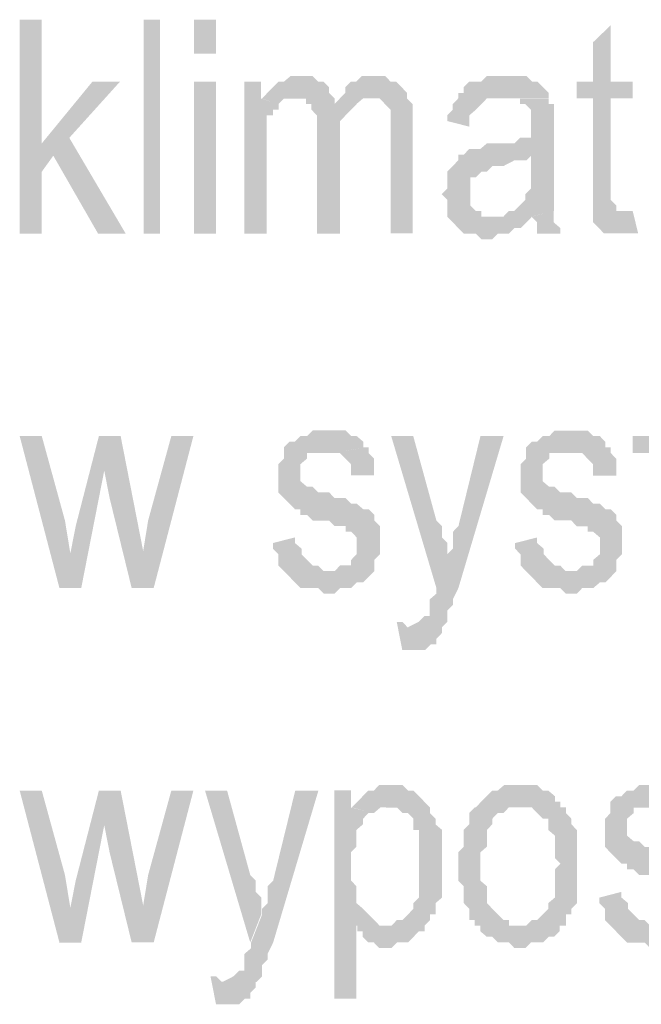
# Model space of a CAD drawing. Header units: millimetres. Extents: x -523 to 1404227, y -783705 to 1038705.
# Tile 239 of 256: x 422213 to 422681, y 244137 to 244878. Entities that reach past the tile are written whole.
import ezdxf

# ---------------------------------------------------------------- set-up
doc = ezdxf.new("R2010")
doc.units = ezdxf.units.MM
doc.linetypes.add('ACAD_ISO08W100', pattern=[36, 24, -3, 6, -3])
doc.layers.add('!!ELEKTRYKA', color=7, linetype='Continuous')

msp = doc.modelspace()

# ---------------------------------------------------------------- hatches: boundary and pattern name
at = {"layer": '!!ELEKTRYKA', "linetype": 'ACAD_ISO08W100'}
for points in [[(422229.9, 244877.51), (422213.29, 244877.51), (422213.29, 244716.63), (422229.9, 244716.63), (422229.9, 244763.14), (422239.04, 244775.85), (422229.9, 244784.32)], [(422657.82, 244873.31), (422644.57, 244860.56), (422644.57, 244830.91), (422632.15, 244830.91), (422632.15, 244818.25), (422644.57, 244818.25), (422644.57, 244750.52), (422644.57, 244750.52), (422644.57, 244742.07), (422644.57, 244737.85), (422644.57, 244733.55), (422644.57, 244729.32), (422670.24, 244733.55), (422666.1, 244733.55), (422661.96, 244733.55), (422661.96, 244737.85), (422661.96, 244737.85), (422657.82, 244742.07), (422657.82, 244750.52), (422657.82, 244818.25), (422674.38, 244818.25), (422674.38, 244830.91), (422657.82, 244830.91)], [(422288.81, 244830.99), (422268.05, 244830.99), (422229.85, 244784.4), (422238.16, 244775.93), (422272.2, 244716.64), (422292.97, 244716.64), (422250.61, 244788.64)], [(422394.8, 244830.96), (422382.35, 244830.96), (422382.35, 244716.65), (422398.94, 244716.65), (422398.94, 244775.88), (422398.94, 244780.19), (422398.94, 244784.42), (422398.94, 244792.88), (422398.94, 244797.12), (422398.94, 244801.35), (422398.94, 244805.58), (422403.92, 244805.58), (422403.92, 244809.81), (422408.07, 244809.81), (422408.07, 244814.04), (422394.8, 244818.27)], [(422425.32, 244835.13), (422421.18, 244835.13), (422417.03, 244835.13), (422412.05, 244830.9), (422407.91, 244830.9), (422407.91, 244830.9), (422403.76, 244826.67), (422399.61, 244822.44), (422399.61, 244822.44), (422395.47, 244818.21), (422407.91, 244813.98), (422412.05, 244818.21), (422417.03, 244818.21), (422421.18, 244818.21), (422450.21, 244818.21), (422446.06, 244822.44), (422446.06, 244826.67), (422441.91, 244830.9), (422441.91, 244830.9), (422437.77, 244830.9), (422433.62, 244835.13), (422429.47, 244835.13)], [(422479.82, 244835.19), (422475.67, 244835.19), (422470.7, 244835.19), (422466.56, 244830.96), (422462.41, 244830.96), (422462.41, 244830.96), (422458.26, 244826.73), (422458.26, 244822.5), (422454.12, 244818.27), (422479.82, 244818.27), (422479.82, 244818.27), (422483.97, 244818.27), (422488.11, 244814.05), (422488.11, 244814.05), (422492.26, 244809.82), (422492.26, 244805.59), (422492.26, 244805.59), (422492.26, 244801.36), (422492.26, 244797.13), (422492.26, 244788.68), (422492.26, 244716.71), (422508.84, 244716.71), (422508.84, 244797.13), (422508.84, 244797.13), (422508.84, 244801.36), (422508.84, 244805.59), (422508.84, 244814.05), (422508.84, 244814.05), (422504.69, 244818.27), (422504.69, 244822.5), (422500.55, 244826.73), (422500.55, 244826.73), (422496.4, 244830.96), (422492.26, 244830.96), (422488.11, 244835.19), (422483.97, 244835.19)], [(422577.11, 244835.18), (422577.11, 244835.18), (422572.97, 244835.18), (422568.83, 244835.18), (422564.68, 244835.18), (422560.54, 244830.95), (422556.4, 244830.95), (422551.43, 244830.95), (422547.28, 244826.73), (422547.28, 244826.73), (422547.28, 244822.5), (422543.14, 244822.5), (422543.14, 244818.28), (422539, 244813.97), (422539, 244809.74), (422534.86, 244805.52), (422534.86, 244801.29), (422551.43, 244797.07), (422551.43, 244801.29), (422551.43, 244805.52), (422556.4, 244809.74), (422556.4, 244809.74), (422560.54, 244813.97), (422560.54, 244813.97), (422564.68, 244818.28), (422564.68, 244818.28), (422572.97, 244818.28), (422577.11, 244818.28), (422611.08, 244818.28), (422611.08, 244822.5), (422606.94, 244826.73), (422602.8, 244830.95), (422598.65, 244830.95), (422598.65, 244830.95), (422594.51, 244835.18), (422589.54, 244835.18), (422585.4, 244835.18)], [(422450.16, 244818.24), (422420.31, 244818.24), (422424.45, 244818.24), (422428.6, 244818.24), (422428.6, 244814.01), (422432.75, 244814.01), (422432.75, 244809.78), (422436.89, 244805.55), (422436.89, 244801.32), (422436.89, 244797.09), (422436.89, 244792.86), (422436.89, 244716.65), (422454.31, 244716.65), (422454.31, 244784.41), (422454.31, 244784.41), (422454.31, 244788.63), (422454.31, 244797.09), (422454.31, 244801.32), (422458.45, 244805.55), (422458.45, 244805.55), (422462.6, 244809.78), (422462.6, 244809.78), (422466.75, 244814.01), (422450.16, 244814.01), (422450.16, 244814.01)], [(422454.12, 244818.26), (422449.98, 244814.03), (422466.56, 244814.03), (422471.54, 244818.26), (422471.54, 244818.26), (422479.83, 244818.26)], [(422611.07, 244818.23), (422577.1, 244818.23), (422581.25, 244818.23), (422585.39, 244818.23), (422589.53, 244818.23), (422589.53, 244814), (422593.68, 244814), (422597.82, 244809.78), (422597.82, 244805.55), (422597.82, 244801.33), (422597.82, 244797.1), (422597.82, 244788.65), (422597.82, 244788.65), (422593.68, 244788.65), (422589.53, 244788.65), (422585.39, 244784.42), (422581.25, 244784.42), (422577.1, 244784.42), (422568.82, 244784.42), (422568.82, 244784.42), (422564.68, 244784.42), (422559.71, 244780.2), (422555.56, 244780.2), (422551.42, 244780.2), (422547.28, 244775.97), (422543.14, 244775.97), (422597.82, 244775.97), (422597.82, 244767.44), (422597.82, 244763.21), (422597.82, 244758.99), (422597.82, 244754.76), (422597.82, 244750.54), (422593.68, 244746.31), (422593.68, 244742.09), (422589.53, 244737.86), (422589.53, 244737.86), (422585.39, 244733.64), (422581.25, 244733.64), (422577.1, 244729.33), (422572.96, 244729.33), (422568.82, 244729.33), (422597.82, 244729.33), (422597.82, 244729.33), (422615.22, 244733.64), (422615.22, 244733.64), (422615.22, 244737.86), (422615.22, 244742.09), (422615.22, 244746.31), (422615.22, 244750.54), (422615.22, 244758.99), (422615.22, 244763.21), (422615.22, 244792.88), (422615.22, 244792.88), (422615.22, 244801.33), (422615.22, 244805.55), (422615.22, 244809.78), (422615.22, 244814), (422611.07, 244814), (422611.07, 244814)], [(422543.14, 244775.92), (422543.14, 244771.69), (422539, 244767.39), (422534.86, 244763.16), (422534.86, 244763.16), (422534.86, 244758.93), (422534.86, 244754.71), (422534.86, 244750.48), (422530.72, 244746.26), (422530.72, 244746.26), (422534.86, 244742.03), (422534.86, 244737.8), (422534.86, 244733.58), (422534.86, 244729.35), (422539, 244725.13), (422543.14, 244720.82), (422543.14, 244720.82), (422547.29, 244716.59), (422552.26, 244716.59), (422556.4, 244716.59), (422560.54, 244712.37), (422564.69, 244712.37), (422564.69, 244712.37), (422568.83, 244712.37), (422572.97, 244716.59), (422577.12, 244716.59), (422581.26, 244716.59), (422585.4, 244720.82), (422590.37, 244720.82), (422594.52, 244725.13), (422598.66, 244729.35), (422568.83, 244729.35), (422564.69, 244729.35), (422560.54, 244729.35), (422560.54, 244733.58), (422556.4, 244733.58), (422556.4, 244733.58), (422552.26, 244737.8), (422552.26, 244742.03), (422552.26, 244746.26), (422552.26, 244750.48), (422552.26, 244754.71), (422552.26, 244758.93), (422552.26, 244758.93), (422556.4, 244758.93), (422560.54, 244763.16), (422560.54, 244763.16), (422564.69, 244763.16), (422568.83, 244767.39), (422572.97, 244767.39), (422572.97, 244767.39), (422577.12, 244767.39), (422585.4, 244771.69), (422590.37, 244771.69), (422594.52, 244771.69), (422594.52, 244771.69), (422598.66, 244775.92)], [(422614.9, 244733.59), (422598.34, 244729.36), (422598.34, 244729.36), (422602.48, 244725.14), (422602.48, 244720.83), (422602.48, 244716.61), (422619.87, 244716.61), (422619.87, 244716.61), (422619.87, 244720.83), (422614.9, 244725.14), (422614.9, 244729.36)], [(422674.38, 244733.6), (422674.38, 244733.6), (422670.24, 244733.6), (422644.57, 244729.38), (422644.57, 244729.38), (422644.57, 244725.16), (422648.71, 244720.93), (422652.85, 244716.71), (422652.85, 244716.71), (422656.99, 244716.71), (422661.13, 244716.71), (422666.1, 244716.71), (422670.24, 244716.71), (422674.38, 244716.71), (422678.52, 244716.71)], [(422699.9, 244606.65), (422686.66, 244593.9), (422686.66, 244564.27), (422674.25, 244564.27), (422674.25, 244551.61), (422686.66, 244551.61), (422686.66, 244483.82), (422686.66, 244483.82), (422686.66, 244475.38), (422686.66, 244471.16), (422686.66, 244466.93), (422686.66, 244462.71), (422712.32, 244466.93), (422708.18, 244466.93), (422704.04, 244466.93), (422704.04, 244471.16), (422704.04, 244471.16), (422699.9, 244475.38), (422699.9, 244483.82), (422699.9, 244551.61), (422716.46, 244551.61), (422716.46, 244564.27), (422699.9, 244564.27)], [(422229.9, 244564.23), (422213.29, 244564.23), (422243.19, 244449.87), (422251.5, 244475.28), (422247.34, 244500.69)], [(422289.46, 244564.23), (422272.86, 244564.23), (422255.42, 244496.48), (422251.27, 244475.3), (422242.96, 244449.89), (422259.57, 244449.89), (422277.01, 244538.82)], [(422289.23, 244564.18), (422276.78, 244538.78), (422280.93, 244517.61), (422297.53, 244449.87), (422306.66, 244475.27), (422302.51, 244496.44)], [(422343.96, 244564.31), (422327.36, 244564.31), (422309.93, 244500.82), (422305.78, 244475.34), (422297.48, 244449.94), (422314.08, 244449.94)], [(422441.89, 244568.47), (422441.89, 244568.47), (422437.74, 244568.47), (422433.6, 244568.47), (422429.45, 244564.24), (422424.47, 244564.24), (422420.33, 244560.01), (422416.18, 244560.01), (422416.18, 244560.01), (422412.03, 244555.78), (422412.03, 244551.55), (422412.03, 244547.32), (422407.89, 244543.09), (422407.89, 244538.86), (422407.89, 244534.55), (422407.89, 244530.32), (422407.89, 244526.09), (422407.89, 244521.86), (422412.03, 244517.63), (422412.03, 244517.63), (422416.18, 244513.4), (422416.18, 244513.4), (422420.33, 244509.17), (422420.33, 244509.17), (422424.47, 244509.17), (422424.47, 244504.94), (422429.45, 244504.94), (422433.6, 244500.71), (422441.89, 244500.71), (422446.04, 244500.71), (422450.18, 244496.48), (422458.48, 244496.48), (422458.48, 244492.26), (422462.62, 244492.26), (422466.77, 244488.03), (422466.77, 244488.03), (422466.77, 244483.8), (422466.77, 244479.57), (422466.77, 244475.34), (422462.62, 244471.11), (422462.62, 244466.88), (422458.48, 244466.88), (422454.33, 244466.88), (422450.18, 244462.65), (422446.04, 244462.65), (422412.03, 244462.65), (422416.18, 244458.42), (422420.33, 244454.19), (422420.33, 244454.19), (422424.47, 244449.96), (422429.45, 244449.96), (422433.6, 244449.96), (422437.74, 244449.96), (422441.89, 244445.73), (422446.04, 244445.73), (422446.04, 244445.73), (422450.18, 244445.73), (422454.33, 244449.96), (422458.48, 244449.96), (422462.62, 244449.96), (422466.77, 244454.19), (422471.75, 244454.19), (422475.89, 244458.42), (422475.89, 244458.42), (422480.04, 244462.65), (422480.04, 244466.88), (422480.04, 244471.11), (422484.19, 244475.34), (422484.19, 244479.57), (422484.19, 244483.8), (422484.19, 244488.03), (422484.19, 244492.26), (422484.19, 244496.48), (422480.04, 244500.71), (422480.04, 244500.71), (422480.04, 244504.94), (422475.89, 244509.17), (422471.75, 244509.17), (422471.75, 244509.17), (422466.77, 244513.4), (422466.77, 244513.4), (422462.62, 244513.4), (422458.48, 244517.63), (422450.18, 244517.63), (422446.04, 244521.86), (422446.04, 244521.86), (422437.74, 244521.86), (422433.6, 244526.09), (422429.45, 244526.09), (422429.45, 244526.09), (422424.47, 244530.32), (422424.47, 244534.55), (422424.47, 244538.86), (422424.47, 244543.09), (422424.47, 244543.09), (422429.45, 244547.32), (422429.45, 244551.55), (422433.6, 244551.55), (422437.74, 244551.55), (422446.04, 244551.55), (422475.89, 244555.78), (422471.75, 244555.78), (422471.75, 244560.01), (422466.77, 244564.24), (422462.62, 244564.24), (422462.62, 244564.24), (422458.48, 244568.47), (422454.33, 244568.47), (422450.18, 244568.47)], [(422509.34, 244564.18), (422492.76, 244564.18), (422526.74, 244449.89), (422535.03, 244471.02), (422535.03, 244471.02), (422535.03, 244475.33), (422535.03, 244483.79), (422530.89, 244488.01), (422530.89, 244492.24), (422530.89, 244496.47), (422526.74, 244500.69)], [(422577.28, 244564.26), (422559.88, 244564.26), (422543.31, 244496.47), (422543.31, 244496.47), (422539.16, 244492.24), (422539.16, 244488.01), (422539.16, 244483.79), (422539.16, 244479.56), (422535.02, 244475.33), (422535.02, 244471.11), (422526.73, 244449.97), (422526.73, 244445.66), (422521.76, 244441.44), (422521.76, 244432.98), (422521.76, 244432.98), (422521.76, 244428.76), (422517.61, 244428.76), (422513.47, 244424.53), (422513.47, 244424.53), (422513.47, 244424.53), (422505.18, 244420.3), (422530.87, 244420.3), (422535.02, 244424.53), (422535.02, 244428.76), (422535.02, 244432.98), (422539.16, 244437.21), (422539.16, 244441.44), (422543.31, 244449.97)], [(422624.02, 244568.4), (422624.02, 244568.4), (422619.88, 244568.4), (422615.73, 244568.4), (422611.59, 244564.18), (422606.62, 244564.18), (422602.48, 244559.95), (422598.34, 244559.95), (422598.34, 244559.95), (422594.2, 244555.73), (422594.2, 244551.51), (422594.2, 244547.28), (422590.06, 244543.06), (422590.06, 244538.83), (422590.06, 244534.61), (422590.06, 244530.3), (422590.06, 244526.08), (422590.06, 244521.86), (422594.2, 244517.63), (422594.2, 244517.63), (422598.34, 244513.41), (422598.34, 244513.41), (422602.48, 244509.18), (422602.48, 244509.18), (422606.62, 244509.18), (422606.62, 244504.96), (422611.59, 244504.96), (422615.73, 244500.74), (422624.02, 244500.74), (422628.16, 244500.74), (422632.3, 244496.43), (422640.58, 244496.43), (422640.58, 244492.21), (422644.72, 244492.21), (422649.69, 244487.98), (422649.69, 244487.98), (422649.69, 244483.76), (422649.69, 244479.53), (422649.69, 244475.31), (422644.72, 244471.09), (422644.72, 244466.86), (422640.58, 244466.86), (422636.44, 244466.86), (422632.3, 244462.64), (422628.16, 244462.64), (422594.2, 244462.64), (422598.34, 244458.33), (422602.48, 244454.11), (422602.48, 244454.11), (422606.62, 244449.88), (422611.59, 244449.88), (422615.73, 244449.88), (422619.88, 244449.88), (422624.02, 244445.66), (422628.16, 244445.66), (422628.16, 244445.66), (422632.3, 244445.66), (422636.44, 244449.88), (422640.58, 244449.88), (422644.72, 244449.88), (422649.69, 244454.11), (422653.83, 244454.11), (422657.97, 244458.33), (422657.97, 244458.33), (422662.11, 244462.64), (422662.11, 244466.86), (422662.11, 244471.09), (422666.26, 244475.31), (422666.26, 244479.53), (422666.26, 244483.76), (422666.26, 244487.98), (422666.26, 244492.21), (422666.26, 244496.43), (422662.11, 244500.74), (422662.11, 244500.74), (422662.11, 244504.96), (422657.97, 244509.18), (422653.83, 244509.18), (422653.83, 244509.18), (422649.69, 244513.41), (422649.69, 244513.41), (422644.72, 244513.41), (422640.58, 244517.63), (422632.3, 244517.63), (422628.16, 244521.86), (422628.16, 244521.86), (422619.88, 244521.86), (422615.73, 244526.08), (422611.59, 244526.08), (422611.59, 244526.08), (422606.62, 244530.3), (422606.62, 244534.61), (422606.62, 244538.83), (422606.62, 244543.06), (422606.62, 244543.06), (422611.59, 244547.28), (422611.59, 244551.51), (422615.73, 244551.51), (422619.88, 244551.51), (422628.16, 244551.51), (422657.97, 244555.73), (422653.83, 244555.73), (422653.83, 244559.95), (422649.69, 244564.18), (422644.72, 244564.18), (422644.72, 244564.18), (422640.58, 244568.4), (422636.44, 244568.4), (422632.3, 244568.4)], [(422475.69, 244555.74), (422445.84, 244551.51), (422445.84, 244551.51), (422449.98, 244551.51), (422454.13, 244551.51), (422458.28, 244547.29), (422458.28, 244547.29), (422462.42, 244543.06), (422462.42, 244538.83), (422462.42, 244534.6), (422479.83, 244534.6), (422479.83, 244538.83), (422479.83, 244543.06), (422479.83, 244547.29), (422475.69, 244551.51)], [(422657.82, 244555.76), (422628.01, 244551.54), (422628.01, 244551.54), (422632.15, 244551.54), (422636.29, 244551.54), (422640.43, 244547.31), (422640.43, 244547.31), (422644.57, 244543.09), (422644.57, 244538.87), (422644.57, 244534.56), (422661.96, 244534.56), (422661.96, 244538.87), (422661.96, 244543.09), (422661.96, 244547.31), (422657.82, 244551.54)], [(422420.33, 244488), (422403.75, 244483.77), (422403.75, 244479.54), (422407.89, 244475.31), (422407.89, 244471.08), (422407.89, 244466.85), (422412.04, 244462.62), (422412.04, 244462.62), (422446.04, 244462.62), (422446.04, 244462.62), (422441.9, 244462.62), (422437.75, 244466.85), (422433.6, 244466.85), (422429.46, 244471.08), (422429.46, 244471.08), (422425.31, 244475.31), (422425.31, 244479.54), (422420.33, 244483.77)], [(422602.48, 244487.96), (422585.92, 244483.73), (422585.92, 244479.51), (422590.06, 244475.28), (422590.06, 244471.06), (422590.06, 244466.84), (422594.2, 244462.61), (422594.2, 244462.61), (422628.16, 244462.61), (422628.16, 244462.61), (422624.02, 244462.61), (422619.88, 244466.84), (422615.74, 244466.84), (422611.59, 244471.06), (422611.59, 244471.06), (422607.45, 244475.28), (422607.45, 244479.51), (422602.48, 244483.73)], [(422496.9, 244424.47), (422501.05, 244403.34), (422501.05, 244403.34), (422505.19, 244403.34), (422509.33, 244403.34), (422513.48, 244403.34), (422518.45, 244403.34), (422522.6, 244407.57), (422522.6, 244407.57), (422526.74, 244407.57), (422526.74, 244411.79), (422530.88, 244416.02), (422530.88, 244416.02), (422530.88, 244420.25), (422505.19, 244420.25), (422505.19, 244420.25), (422501.05, 244424.47)], [(422229.9, 244297.46), (422213.29, 244297.46), (422243.19, 244183.18), (422251.5, 244208.6), (422247.34, 244234.01)], [(422289.46, 244297.52), (422272.86, 244297.52), (422255.42, 244229.77), (422251.27, 244208.59), (422242.96, 244183.19), (422259.57, 244183.19), (422277.01, 244272.12)], [(422289.23, 244297.54), (422276.78, 244272.13), (422280.93, 244250.97), (422297.53, 244183.23), (422306.66, 244208.63), (422302.51, 244229.8)], [(422343.96, 244297.55), (422327.36, 244297.55), (422309.93, 244234.05), (422305.78, 244208.65), (422297.48, 244183.25), (422314.08, 244183.25)], [(422369.28, 244297.54), (422352.68, 244297.54), (422386.7, 244183.21), (422395, 244204.45), (422395, 244204.45), (422395, 244208.68), (422395, 244217.14), (422390.85, 244221.38), (422390.85, 244225.61), (422390.85, 244229.84), (422386.7, 244234.07)], [(422437.97, 244297.46), (422420.55, 244297.46), (422403.95, 244229.76), (422403.95, 244229.76), (422399.81, 244225.53), (422399.81, 244221.3), (422399.81, 244217.07), (422399.81, 244212.84), (422395.66, 244208.61), (422395.66, 244204.37), (422387.36, 244183.22), (422387.36, 244178.91), (422382.38, 244174.67), (422382.38, 244166.21), (422382.38, 244166.21), (422382.38, 244161.98), (422378.24, 244161.98), (422374.09, 244157.75), (422374.09, 244157.75), (422374.09, 244157.75), (422365.79, 244153.52), (422391.51, 244153.52), (422395.66, 244157.75), (422395.66, 244161.98), (422395.66, 244166.21), (422399.81, 244170.44), (422399.81, 244174.67), (422403.95, 244183.22)], [(422462.42, 244297.59), (422449.98, 244297.59), (422449.98, 244140.9), (422466.56, 244140.9), (422466.56, 244195.95), (422517.96, 244195.95), (422488.12, 244195.95), (422488.12, 244195.95), (422483.97, 244195.95), (422479.83, 244200.18), (422479.83, 244200.18), (422475.68, 244204.4), (422471.54, 244208.63), (422471.54, 244208.63), (422466.56, 244212.86), (422466.56, 244217.09), (422466.56, 244221.32), (422466.56, 244225.63), (422462.42, 244229.86), (422462.42, 244234.09), (422462.42, 244242.54), (422462.42, 244242.54), (422462.42, 244246.77), (422462.42, 244251), (422466.56, 244255.23), (422466.56, 244259.46), (422466.56, 244263.68), (422466.56, 244267.91), (422471.54, 244272.14), (422471.54, 244276.37), (422471.54, 244276.37), (422475.68, 244280.6), (422479.83, 244280.6), (422462.42, 244284.83)], [(422492.93, 244301.77), (422488.78, 244301.77), (422483.81, 244301.77), (422479.67, 244297.54), (422475.52, 244297.54), (422475.52, 244297.54), (422471.38, 244293.31), (422471.38, 244293.31), (422467.23, 244289), (422488.78, 244284.77), (422488.78, 244284.77), (422492.93, 244284.77), (422497.07, 244284.77), (422501.22, 244280.55), (422505.36, 244280.55), (422509.51, 244276.32), (422509.51, 244272.09), (422509.51, 244267.86), (422513.65, 244267.86), (422513.65, 244263.63), (422513.65, 244259.41), (422513.65, 244250.95), (422513.65, 244246.72), (422513.65, 244242.5), (422513.65, 244242.5), (422513.65, 244238.27), (422513.65, 244229.81), (422513.65, 244225.5), (422513.65, 244221.27), (422513.65, 244217.05), (422509.51, 244212.82), (422509.51, 244208.59), (422509.51, 244208.59), (422509.51, 244208.59), (422505.36, 244204.36), (422501.22, 244200.13), (422497.07, 244200.13), (422492.93, 244195.91), (422488.78, 244195.91), (422517.8, 244195.91), (422521.94, 244200.13), (422521.94, 244204.36), (422526.09, 244204.36), (422526.09, 244208.59), (422526.09, 244212.82), (422531.06, 244217.05), (422531.06, 244221.27), (422531.06, 244225.5), (422531.06, 244229.81), (422531.06, 244238.27), (422531.06, 244242.5), (422531.06, 244246.72), (422531.06, 244250.95), (422531.06, 244255.18), (422531.06, 244259.41), (422531.06, 244263.63), (422531.06, 244267.86), (422526.09, 244272.09), (422526.09, 244276.32), (422526.09, 244276.32), (422521.94, 244280.55), (422521.94, 244284.77), (422517.8, 244289), (422513.65, 244293.31), (422513.65, 244293.31), (422509.51, 244297.54), (422505.36, 244297.54), (422501.22, 244301.77), (422497.07, 244301.77)], [(422590.21, 244301.73), (422586.07, 244301.73), (422581.93, 244301.73), (422577.79, 244301.73), (422572.82, 244297.5), (422572.82, 244297.5), (422568.67, 244297.5), (422564.53, 244293.28), (422560.39, 244289.05), (422556.25, 244284.83), (422590.21, 244284.83), (422590.21, 244284.83), (422594.35, 244284.83), (422598.5, 244284.83), (422602.64, 244280.52), (422606.78, 244276.29), (422610.92, 244276.29), (422610.92, 244272.07), (422610.92, 244267.84), (422615.89, 244263.62), (422615.89, 244259.39), (422615.89, 244255.17), (422615.89, 244250.94), (422615.89, 244246.72), (422620.04, 244242.49), (422615.89, 244238.19), (422615.89, 244229.74), (422615.89, 244225.51), (422615.89, 244221.29), (422615.89, 244217.06), (422610.92, 244212.84), (422610.92, 244212.84), (422610.92, 244208.61), (422606.78, 244204.39), (422606.78, 244204.39), (422602.64, 244200.16), (422598.5, 244200.16), (422594.35, 244195.85), (422590.21, 244195.85), (422624.18, 244195.85), (422624.18, 244200.16), (422624.18, 244204.39), (422628.32, 244204.39), (422628.32, 244208.61), (422632.46, 244212.84), (422632.46, 244217.06), (422632.46, 244221.29), (422632.46, 244225.51), (422632.46, 244229.74), (422632.46, 244238.19), (422632.46, 244242.49), (422632.46, 244246.72), (422632.46, 244250.94), (422632.46, 244255.17), (422632.46, 244259.39), (422632.46, 244263.62), (422632.46, 244267.84), (422628.32, 244272.07), (422628.32, 244276.29), (422624.18, 244280.52), (422624.18, 244284.83), (422620.04, 244284.83), (422620.04, 244289.05), (422615.89, 244289.05), (422615.89, 244293.28), (422610.92, 244297.5), (422606.78, 244297.5), (422602.64, 244301.73), (422598.5, 244301.73), (422594.35, 244301.73)], [(422687.49, 244301.73), (422687.49, 244301.73), (422683.35, 244301.73), (422679.21, 244301.73), (422675.07, 244297.51), (422670.1, 244297.51), (422665.96, 244293.29), (422661.82, 244293.29), (422661.82, 244293.29), (422657.68, 244289.07), (422657.68, 244284.76), (422657.68, 244280.54), (422653.54, 244276.32), (422653.54, 244272.1), (422653.54, 244267.87), (422653.54, 244263.65), (422653.54, 244259.43), (422653.54, 244255.13), (422657.68, 244250.9), (422657.68, 244250.9), (422661.82, 244246.68), (422661.82, 244246.68), (422665.96, 244242.46), (422665.96, 244242.46), (422670.1, 244242.46), (422670.1, 244238.24), (422675.07, 244238.24), (422679.21, 244234.02), (422687.49, 244234.02), (422691.62, 244234.02), (422695.76, 244229.79), (422704.04, 244229.79), (422704.04, 244225.57), (422708.18, 244225.57), (422713.15, 244221.27), (422713.15, 244221.27), (422713.15, 244217.05), (422713.15, 244212.82), (422713.15, 244208.6), (422708.18, 244204.38), (422708.18, 244200.16), (422704.04, 244200.16), (422699.9, 244200.16), (422695.76, 244195.94), (422691.62, 244195.94), (422657.68, 244195.94), (422661.82, 244191.63), (422665.96, 244187.41), (422665.96, 244187.41), (422670.1, 244183.19), (422675.07, 244183.19), (422679.21, 244183.19), (422683.35, 244183.19), (422687.49, 244178.97), (422691.62, 244178.97), (422691.62, 244178.97), (422695.76, 244178.97), (422699.9, 244183.19), (422704.04, 244183.19), (422708.18, 244183.19), (422713.15, 244187.41), (422717.29, 244187.41), (422721.43, 244191.63), (422721.43, 244191.63), (422725.57, 244195.94), (422725.57, 244200.16), (422725.57, 244204.38), (422729.7, 244208.6), (422729.7, 244212.82), (422729.7, 244217.05), (422729.7, 244221.27), (422729.7, 244225.57), (422729.7, 244229.79), (422725.57, 244234.02), (422725.57, 244234.02), (422725.57, 244238.24), (422721.43, 244242.46), (422717.29, 244242.46), (422717.29, 244242.46), (422713.15, 244246.68), (422713.15, 244246.68), (422708.18, 244246.68), (422704.04, 244250.9), (422695.76, 244250.9), (422691.62, 244255.13), (422691.62, 244255.13), (422683.35, 244255.13), (422679.21, 244259.43), (422675.07, 244259.43), (422675.07, 244259.43), (422670.1, 244263.65), (422670.1, 244267.87), (422670.1, 244272.1), (422670.1, 244276.32), (422670.1, 244276.32), (422675.07, 244280.54), (422675.07, 244284.76), (422679.21, 244284.76), (422683.35, 244284.76), (422691.62, 244284.76), (422721.43, 244289.07), (422717.29, 244289.07), (422717.29, 244293.29), (422713.15, 244297.51), (422708.18, 244297.51), (422708.18, 244297.51), (422704.04, 244301.73), (422699.9, 244301.73), (422695.76, 244301.73)], [(422467.24, 244289.05), (422463.09, 244284.82), (422479.67, 244280.59), (422484.64, 244284.82), (422484.64, 244284.82), (422488.79, 244284.82)], [(422555.56, 244284.83), (422555.56, 244284.83), (422551.42, 244280.61), (422551.42, 244276.38), (422551.42, 244272.16), (422547.28, 244267.93), (422547.28, 244263.71), (422547.28, 244259.48), (422547.28, 244255.26), (422543.14, 244250.95), (422543.14, 244246.72), (422543.14, 244242.5), (422543.14, 244238.27), (422543.14, 244229.82), (422547.28, 244225.59), (422547.28, 244221.37), (422547.28, 244217.14), (422547.28, 244212.92), (422551.42, 244208.61), (422551.42, 244204.39), (422551.42, 244200.16), (422555.56, 244200.16), (422555.56, 244195.93), (422559.71, 244195.93), (422559.71, 244191.71), (422564.68, 244187.48), (422568.82, 244187.48), (422572.96, 244183.26), (422577.1, 244183.26), (422581.25, 244183.26), (422585.39, 244179.03), (422589.53, 244179.03), (422589.53, 244179.03), (422593.68, 244179.03), (422597.82, 244183.26), (422602.79, 244183.26), (422606.93, 244183.26), (422611.07, 244187.48), (422615.22, 244187.48), (422619.36, 244191.71), (422619.36, 244195.93), (422623.5, 244195.93), (422589.53, 244195.93), (422585.39, 244195.93), (422581.25, 244195.93), (422581.25, 244200.16), (422577.1, 244200.16), (422572.96, 244204.39), (422568.82, 244208.61), (422568.82, 244208.61), (422564.68, 244212.92), (422564.68, 244217.14), (422564.68, 244221.37), (422564.68, 244225.59), (422559.71, 244229.82), (422559.71, 244234.05), (422559.71, 244242.5), (422559.71, 244246.72), (422559.71, 244250.95), (422564.68, 244255.26), (422564.68, 244259.48), (422564.68, 244263.71), (422564.68, 244267.93), (422568.82, 244272.16), (422568.82, 244276.38), (422568.82, 244276.38), (422572.96, 244280.61), (422577.1, 244280.61), (422581.25, 244284.83), (422585.39, 244284.83), (422589.53, 244284.83)], [(422665.96, 244221.32), (422649.4, 244217.01), (422649.4, 244212.79), (422653.54, 244208.57), (422653.54, 244204.35), (422653.54, 244200.12), (422657.68, 244195.9), (422657.68, 244195.9), (422691.62, 244195.9), (422691.62, 244195.9), (422687.49, 244195.9), (422683.35, 244200.12), (422679.21, 244200.12), (422675.07, 244204.35), (422675.07, 244204.35), (422670.93, 244208.57), (422670.93, 244212.79), (422665.96, 244217.01)], [(422517.8, 244195.91), (422467.23, 244195.91), (422467.23, 244191.68), (422471.38, 244191.68), (422471.38, 244187.45), (422475.52, 244183.22), (422475.52, 244183.22), (422479.67, 244183.22), (422483.81, 244179), (422492.93, 244179), (422492.93, 244179), (422497.07, 244183.22), (422501.22, 244183.22), (422505.36, 244183.22), (422509.51, 244187.45), (422513.65, 244191.68), (422517.8, 244191.68)], [(422356.82, 244157.86), (422360.97, 244136.7), (422360.97, 244136.7), (422365.12, 244136.7), (422369.27, 244136.7), (422373.42, 244136.7), (422378.39, 244136.7), (422382.54, 244140.94), (422382.54, 244140.94), (422386.69, 244140.94), (422386.69, 244145.17), (422390.84, 244149.4), (422390.84, 244149.4), (422390.84, 244153.63), (422365.12, 244153.63), (422365.12, 244153.63), (422360.97, 244157.86)]]:
    msp.add_hatch(color=7, dxfattribs=at).paths.add_polyline_path(points)

# ---------------------------------------------------------------- linework, layer by layer
at = {"layer": '!!ELEKTRYKA', "color": 7, "linetype": 'ACAD_ISO08W100', "lineweight": -3}
for points in [[(422306.45, 244716.64), (422306.45, 244877.49), (422318.9, 244716.64), (422318.9, 244877.49)], [(422361, 244877.53), (422344.4, 244877.53), (422361, 244852.06), (422344.4, 244852.06)], [(422361, 244830.9), (422344.4, 244830.9), (422361, 244716.65), (422344.4, 244716.65)]]:
    msp.add_solid(points, dxfattribs=at)

doc.saveas('drawing.dxf')
